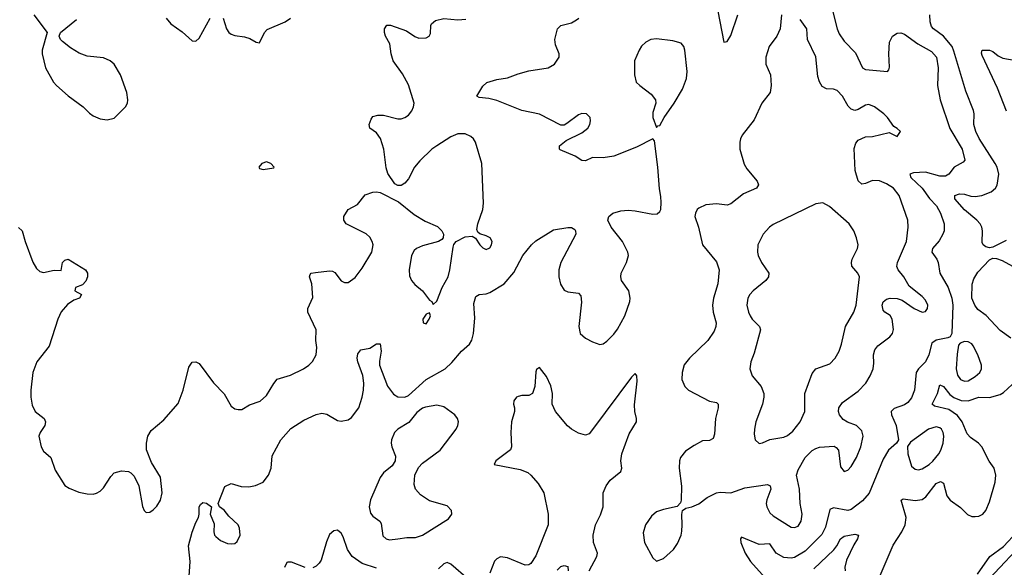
# Model space of a CAD drawing. Header units: inches. Extents: x 1550315 to 1685896, y 510706 to 640504.
# Tile 32 of 256: x 1582856 to 1588414, y 522509 to 525602. Entities that reach past the tile are written whole.
import ezdxf

# ---------------------------------------------------------------- set-up
doc = ezdxf.new("R2010")
doc.units = ezdxf.units.IN
doc.header["$MEASUREMENT"] = 0
doc.layers.add('B5582', color=7, linetype='Continuous')

msp = doc.modelspace()

# ---------------------------------------------------------------- linework, layer by layer
at = {"layer": 'B5582', "color": 5}
for points, elevation in [([(1582936.5, 525630), (1583010.8, 525530), (1582983, 525430), (1582983, 525410), (1583001.6, 525330), (1583047.4, 525250), (1583064, 525230), (1583130, 525171.3), (1583214, 525110), (1583250, 525074.9), (1583270, 525059.3), (1583310, 525043), (1583350, 525037.3), (1583390, 525046.8), (1583452.7, 525110), (1583463.7, 525130), (1583467.3, 525150), (1583461.1, 525190), (1583425.6, 525290), (1583389.7, 525350), (1583366.6, 525370), (1583330, 525386.3), (1583236.6, 525396.6), (1583192.4, 525412.4), (1583143, 525443), (1583098, 525478), (1583087.3, 525490), (1583079.6, 525510), (1583086, 525530), (1583177.6, 525602.4)], 520), ([(1587156.3, 525630), (1587148.5, 525550), (1587130.4, 525510), (1587087.2, 525450), (1587067.4, 525390), (1587068.8, 525350), (1587094.6, 525290), (1587098.5, 525230), (1587092.9, 525190), (1587044.9, 525130), (1587002.6, 525037.4), (1586934, 524950), (1586924, 524930), (1586920.7, 524910), (1586922, 524870), (1586946.4, 524786.4), (1586959.9, 524759.9), (1587019.1, 524690), (1587026.8, 524670), (1587014.8, 524650), (1586942, 524618), (1586870, 524561.3), (1586850, 524554.3), (1586790, 524562.9), (1586730, 524556.2), (1586690, 524537.2), (1586681, 524530), (1586670.8, 524510), (1586667.3, 524490), (1586687.7, 524430), (1586710.5, 524330), (1586790, 524234), (1586804.9, 524190), (1586796.9, 524110), (1586773.1, 524030), (1586766.7, 523990), (1586770.3, 523950), (1586786.9, 523890), (1586786, 523870), (1586776.9, 523843.1), (1586740.4, 523790), (1586637.1, 523690), (1586607.5, 523652.5), (1586594.9, 523610), (1586593, 523570), (1586610.3, 523530.4), (1586630.7, 523510), (1586750, 523448), (1586790, 523439.1), (1586799.1, 523430), (1586799.3, 523410), (1586784.4, 523350), (1586778, 523262), (1586770, 523236), (1586750, 523225.1), (1586710, 523222.9), (1586663.7, 523196.3), (1586614.6, 523165.4), (1586586.4, 523130), (1586580.4, 523110), (1586578.7, 523070), (1586592.3, 522967.7), (1586590.8, 522889.2), (1586586.8, 522873.2), (1586566.8, 522853.2), (1586490, 522836.2), (1586450, 522821.6), (1586421.8, 522798.2), (1586388.2, 522750), (1586375.2, 522704.8), (1586383.8, 522650), (1586430, 522562), (1586450, 522544.7), (1586490, 522559.1), (1586546.6, 522610), (1586570, 522642.8), (1586589.6, 522690), (1586593.3, 522713.3), (1586596.2, 522750), (1586592.9, 522807.1), (1586598, 522830), (1586617.2, 522842.8), (1586650, 522850.7), (1586690, 522868), (1586737, 522903), (1586789.8, 522930.2), (1586810, 522934.3), (1586870.3, 522930.3), (1586950, 522957.4), (1587077.6, 522977.6), (1587092, 522970), (1587095.6, 522950), (1587073.4, 522890), (1587070.2, 522870), (1587072.7, 522850), (1587090, 522817.1), (1587110, 522799.5), (1587210, 522735.3), (1587230, 522733.7), (1587250, 522742), (1587268.2, 522770), (1587272.1, 522810), (1587261.5, 522870), (1587258.9, 522950), (1587240.3, 523030), (1587250, 523059.3), (1587289.8, 523130), (1587330, 523168.2), (1587350, 523181.1), (1587370, 523188.3), (1587453.2, 523193.2), (1587465.8, 523185.8), (1587477.4, 523170), (1587490, 523076), (1587510, 523050.6), (1587530, 523057.1), (1587550, 523079.1), (1587579.1, 523130), (1587604.2, 523190), (1587616.8, 523250), (1587610, 523280.9), (1587579.5, 523310), (1587528.9, 523328.9), (1587503.6, 523343.6), (1587483.5, 523370), (1587478.7, 523390), (1587480.9, 523410), (1587500.6, 523439.4), (1587590, 523503.2), (1587633.1, 523550), (1587657.6, 523590), (1587673.3, 523630), (1587677.4, 523662.6), (1587675.8, 523710), (1587683, 523737), (1587700.8, 523759.2), (1587767.8, 523810), (1587783, 523830), (1587788.5, 523851.6), (1587780.3, 523910), (1587770, 523931.2), (1587739.5, 523950), (1587730, 523960.9), (1587723.9, 523990), (1587730.9, 524009.1), (1587750, 524023.6), (1587770, 524029.1), (1587810, 524028.2), (1587837.6, 524017.6), (1587905.5, 523970), (1587950, 523950.4), (1587970, 523953.4), (1587980.5, 523970), (1587982, 523990), (1587970, 524017.6), (1587950, 524038.9), (1587877, 524097), (1587846.6, 524150), (1587814, 524190), (1587808, 524208), (1587811.8, 524230), (1587862.2, 524350), (1587870.9, 524430.9), (1587869.8, 524470), (1587821.4, 524610), (1587788.5, 524650), (1587750, 524675.4), (1587710, 524692.8), (1587670, 524694.8), (1587630, 524676.8), (1587610, 524672.8), (1587590, 524691.6), (1587571.4, 524750), (1587565.9, 524874.1), (1587575.2, 524904.8), (1587590, 524922.4), (1587630, 524940.4), (1587670, 524943), (1587764.7, 524964.7), (1587810, 524942), (1587828, 524970), (1587810, 524988), (1587790, 524998), (1587754, 525050), (1587734, 525070), (1587682, 525110), (1587650, 525123.1), (1587630, 525118.5), (1587590, 525094.7), (1587570, 525089.7), (1587550, 525096.4), (1587533.4, 525113.4), (1587501.5, 525170), (1587470, 525202), (1587450, 525209.7), (1587410, 525210.9), (1587385, 525225), (1587370.5, 525250.5), (1587362.1, 525282.1), (1587350, 525392.7), (1587303.6, 525490), (1587299.3, 525550), (1587262.3, 525602.3)], 460), ([(1586796.2, 525650), (1586830, 525475.3), (1586850, 525479.3), (1586870, 525512.7), (1586910, 525629.3)], 440), ([(1587445.6, 525645.6), (1587469.9, 525549.9), (1587482, 525522), (1587510, 525480.4), (1587574.5, 525414.5), (1587614, 525330), (1587630, 525321), (1587754.8, 525310), (1587762, 525318), (1587766, 525334), (1587762.7, 525410), (1587765.7, 525474.3), (1587782.6, 525510), (1587810, 525525.7), (1587830, 525527.2), (1587850, 525519.7), (1587925.3, 525465.3), (1588002.6, 525422.6), (1588031.6, 525390), (1588040.3, 525330), (1588036.5, 525230), (1588051.6, 525150), (1588106.9, 524986.9), (1588175.3, 524870), (1588191, 524809), (1588182.7, 524797.3), (1588131.4, 524768.6), (1588101.7, 524730), (1588082.3, 524717.7), (1588050, 524717.6), (1587970, 524741.7), (1587902.1, 524737.9), (1587881.1, 524730), (1587887.3, 524710), (1587950.6, 524650.6), (1587991.7, 524591.7), (1588030.6, 524550), (1588053.8, 524510), (1588075, 524450), (1588075.3, 524410), (1588068, 524390), (1588046.9, 524353.1), (1588009, 524310), (1588004.8, 524290), (1588032.7, 524250), (1588040.7, 524230), (1588050.7, 524170), (1588097, 524090), (1588118.7, 524030), (1588123.6, 523990), (1588118.7, 523830), (1588108.4, 523811.6), (1588095.3, 523804.7), (1588028.6, 523791.4), (1588004.6, 523775.4), (1587987.4, 523710), (1587970, 523670.3), (1587929.7, 523630), (1587916, 523610), (1587908, 523510), (1587890, 523466.3), (1587870, 523440.8), (1587850, 523426), (1587793.2, 523406.8), (1587775.1, 523390), (1587777.3, 523370), (1587802.9, 523310), (1587817.6, 523230), (1587805.6, 523210), (1587760.8, 523170), (1587730, 523120.3), (1587652.1, 522927.9), (1587614.5, 522885.5), (1587550, 522835.4), (1587530, 522829.3), (1587450, 522845.4), (1587430, 522835.6), (1587405, 522735), (1587384.6, 522695.4), (1587290, 522600.1), (1587230, 522565.2), (1587210, 522560.4), (1587170, 522564.6), (1587125.9, 522590), (1587090, 522641.6), (1587030, 522638.3), (1586930, 522679.1), (1586925.4, 522670), (1586926.5, 522650), (1586951.1, 522590), (1586982.1, 522542.1), (1587064.1, 522450)], 440), ([(1588424.1, 524355.9), (1588350, 524317.4), (1588330, 524314), (1588310, 524318.3), (1588295.1, 524330), (1588290, 524344), (1588291.6, 524410), (1588287.6, 524430), (1588277.2, 524450), (1588259.8, 524470), (1588190, 524527.6), (1588134.4, 524590), (1588135.4, 524610), (1588161.5, 524618.5), (1588190, 524617.6), (1588225.7, 524605.7), (1588250, 524603.1), (1588288, 524610), (1588339.2, 524630), (1588363.5, 524650), (1588373, 524667), (1588382.5, 524730), (1588373.2, 524770), (1588363, 524790), (1588271.7, 524931.7), (1588252.5, 524970), (1588242.4, 525010), (1588243.7, 525070), (1588239.8, 525090), (1588197.8, 525197.8), (1588130, 525424.7), (1588118.9, 525450), (1588070, 525508.9), (1588015.2, 525550), (1588003.6, 525563.6), (1587995.7, 525590), (1587993.2, 525630)], 420), ([(1582850, 524428), (1582870, 524410.5), (1582887.1, 524350), (1582930, 524232.7), (1582950, 524196.4), (1582970, 524180.3), (1582990, 524174.9), (1583050, 524186.7), (1583090, 524184.7), (1583097.4, 524230), (1583110, 524243.7), (1583130, 524250.2), (1583227, 524190), (1583238.7, 524170), (1583238.9, 524150), (1583230, 524124.8), (1583210, 524105.4), (1583170.6, 524089.4), (1583168, 524070), (1583204.9, 524050), (1583193.4, 524030), (1583162, 524018), (1583125.8, 523994.2), (1583090, 523952.6), (1583070.8, 523910), (1583021.6, 523758.4), (1582953.2, 523670), (1582930.9, 523610), (1582918.1, 523510), (1582918.7, 523470), (1582925.9, 523425.9), (1582942.7, 523390), (1582993.7, 523350), (1583001.7, 523330), (1582997.4, 523310), (1582972.2, 523270), (1582964.9, 523250), (1582976.4, 523190), (1582990, 523164.9), (1583032.7, 523130), (1583057.1, 523057.1), (1583111.8, 522971.8), (1583135.3, 522955.3), (1583190, 522933), (1583236.5, 522923.5), (1583270, 522922.8), (1583290, 522927.3), (1583310, 522938.8), (1583330, 522958.8), (1583370, 523022.8), (1583390, 523042), (1583430, 523054.9), (1583470, 523050.4), (1583482.8, 523042.8), (1583503.1, 523023.1), (1583528.4, 522970), (1583550, 522852), (1583558.8, 522830), (1583570, 522818.8), (1583590, 522820.7), (1583610, 522833.4), (1583630, 522854), (1583651.8, 522888.2), (1583659.7, 522930), (1583650, 523019), (1583600.5, 523100.5), (1583572.8, 523172.8), (1583571.1, 523210), (1583579.8, 523250), (1583598, 523282), (1583670, 523341.3), (1583750, 523435.3), (1583778, 523510), (1583810, 523639.1), (1583830, 523668.2), (1583850, 523670.4), (1583870, 523659.5), (1583950.6, 523550.6), (1584009.5, 523489.5), (1584050, 523419.5), (1584070, 523404), (1584090, 523399.6), (1584110, 523401.1), (1584153.1, 523426.9), (1584212.8, 523447.2), (1584250, 523479.5), (1584290, 523546.7), (1584310, 523571.8), (1584385.2, 523594.8), (1584457.6, 523630), (1584488.3, 523650), (1584509.1, 523670.9), (1584528.7, 523710), (1584532.9, 523750), (1584526.8, 523790), (1584528.7, 523850), (1584482.3, 523950), (1584482.6, 523970), (1584510, 524034), (1584505, 524110), (1584492.6, 524150), (1584496.1, 524163.9), (1584500.9, 524170), (1584525, 524175), (1584604.2, 524184.2), (1584622, 524182), (1584634.5, 524174.5), (1584670, 524127.4), (1584690, 524117), (1584710, 524117), (1584750, 524146.7), (1584790, 524198.4), (1584843.1, 524290), (1584850.9, 524330), (1584846, 524350), (1584833.2, 524373.2), (1584811.8, 524391.8), (1584699.3, 524450), (1584686.6, 524470), (1584686.6, 524490), (1584709.4, 524530), (1584762, 524558), (1584806.7, 524613.3), (1584850, 524628.2), (1584870.5, 524630.5), (1584890, 524625.5), (1584994, 524574), (1585082, 524502), (1585144.1, 524464.1), (1585213.6, 524433.6), (1585239.1, 524410), (1585247.7, 524390), (1585247.3, 524370), (1585239, 524361), (1585221, 524350), (1585130, 524325.3), (1585095.5, 524310), (1585082.2, 524297.8), (1585067.3, 524270), (1585054, 524190), (1585055.6, 524155.6), (1585068.5, 524130), (1585087.4, 524107.4), (1585130.6, 524070), (1585170, 524018), (1585182, 524010), (1585190, 523994), (1585210, 524012), (1585240.5, 524090), (1585274.8, 524150), (1585285, 524190), (1585303, 524317), (1585307.3, 524332.7), (1585319.3, 524350), (1585370, 524374.9), (1585410, 524378.8), (1585428.2, 524368.2), (1585453.4, 524330), (1585470, 524313.4), (1585490, 524304.4), (1585510, 524314), (1585519.6, 524330), (1585522.9, 524350), (1585512.7, 524370), (1585490, 524382), (1585452.7, 524392.7), (1585442, 524402), (1585437.2, 524417.2), (1585441.6, 524450), (1585469.8, 524530), (1585474.6, 524565.4), (1585463.9, 524790), (1585429.6, 524910), (1585418.4, 524930), (1585403.1, 524943.1), (1585370, 524957.2), (1585330, 524957.6), (1585290, 524941), (1585210.4, 524890), (1585183.1, 524870), (1585114.4, 524805.6), (1585084.9, 524770), (1585050, 524702.7), (1585030, 524679.3), (1585010, 524665.2), (1584990, 524665.2), (1584974.5, 524674.5), (1584934, 524734), (1584924.9, 524764.9), (1584910.8, 524870), (1584891.9, 524931.9), (1584870, 524964), (1584832, 524990), (1584829.5, 525010), (1584840.5, 525039.5), (1584850, 525054.8), (1584876.9, 525063.1), (1584910, 525062.6), (1584990, 525042), (1585010, 525042.4), (1585030, 525049.1), (1585050, 525063.6), (1585070, 525087), (1585079.8, 525110), (1585082.4, 525130), (1585050, 525234), (1585016.2, 525296.2), (1584964.5, 525370), (1584952.3, 525410), (1584945.6, 525465.6), (1584920.5, 525510), (1584914.7, 525530), (1584915.6, 525550), (1584928.5, 525571.5), (1584950, 525572), (1585039.4, 525539.4), (1585087.5, 525507.5), (1585110, 525498.3), (1585150, 525499.5), (1585167, 525510), (1585175.1, 525525), (1585176.3, 525570), (1585180.6, 525579.4), (1585202.7, 525597.3), (1585250, 525609.2), (1585330, 525602.2), (1585374.1, 525605.9)], 480), ([(1583682.4, 525610), (1583710, 525578.5), (1583773.4, 525533.4), (1583830, 525483), (1583850, 525480.7), (1583870, 525497.3), (1583931.6, 525610)], 520), ([(1583811.7, 522430), (1583817.7, 522542.3), (1583808.5, 522630), (1583830, 522708.2), (1583850, 522763), (1583865.1, 522790), (1583869.7, 522810), (1583869.6, 522850.4), (1583876.5, 522863.5), (1583890, 522874.8), (1583910, 522870.8), (1583938, 522850), (1583930.8, 522810), (1583954.7, 522754.7), (1583951.6, 522710), (1583956, 522690), (1583962.5, 522682.5), (1583990, 522660.7), (1584030, 522644), (1584050, 522641.1), (1584070, 522644.4), (1584084.6, 522655.4), (1584099.8, 522690), (1584097.2, 522730), (1584089.8, 522749.8), (1584037.3, 522797.3), (1584010, 522831.3), (1583984, 522850), (1583979.3, 522859.3), (1583977, 522870), (1584014.5, 522965.5), (1584050, 522982), (1584106.1, 522966.1), (1584150, 522963.5), (1584187.9, 522972.1), (1584229.8, 522990.2), (1584260.5, 523030), (1584274.7, 523070), (1584282, 523138), (1584329.6, 523230), (1584387.3, 523292.7), (1584459.3, 523340.7), (1584530, 523372), (1584561, 523379), (1584590, 523374.4), (1584650, 523339), (1584670, 523333.8), (1584710, 523341.3), (1584730, 523354.9), (1584770, 523410.3), (1584789.9, 523470), (1584797.2, 523510), (1584798.8, 523550), (1584793.3, 523593.3), (1584764, 523670), (1584760.5, 523690), (1584764.2, 523715.8), (1584782.5, 523737.5), (1584832.8, 523747.2), (1584870, 523770.7), (1584890, 523771), (1584896.5, 523730), (1584886.6, 523673.4), (1584887.7, 523650), (1584932.9, 523532.9), (1584966.2, 523486.2), (1584990, 523472.4), (1585029.6, 523470.4), (1585050, 523480.5), (1585149.7, 523570), (1585256.9, 523630), (1585294.5, 523665.5), (1585350, 523730.3), (1585395.6, 523770), (1585407.6, 523792.4), (1585418, 523830), (1585424.4, 523915.6), (1585420.3, 523999.7), (1585430, 524038), (1585449.8, 524050.2), (1585490, 524054), (1585510, 524061.5), (1585590.5, 524109.5), (1585644.9, 524175), (1585695.6, 524270), (1585744.8, 524330), (1585770, 524352.9), (1585870, 524416), (1585950, 524428.7), (1585970, 524428.4), (1585990, 524416.3), (1585994.4, 524410), (1585994.9, 524390), (1585910.2, 524229.8), (1585898.9, 524190), (1585900.2, 524150), (1585908.2, 524108.2), (1585930, 524074.4), (1585950, 524064.6), (1586010, 524057), (1586023.4, 524043.4), (1586026.7, 524006.7), (1586012, 523870), (1586019.1, 523830), (1586050, 523803), (1586090, 523782), (1586130, 523767.7), (1586150, 523770.6), (1586170, 523785.5), (1586210, 523826.4), (1586230, 523854.4), (1586272.9, 523930), (1586299.8, 524010), (1586302.7, 524030), (1586295.4, 524070), (1586254, 524130), (1586249.6, 524150), (1586251.8, 524170), (1586280.7, 524230), (1586292, 524270), (1586289.4, 524290), (1586258.4, 524350), (1586195.1, 524430), (1586176, 524470), (1586181.2, 524490), (1586204, 524510), (1586250, 524523), (1586290, 524526), (1586330, 524522.4), (1586430, 524503), (1586454.5, 524505.5), (1586470, 524518), (1586475.1, 524530), (1586478, 524570), (1586475.6, 524604.4), (1586467.3, 524647.3), (1586457.4, 524770), (1586438.6, 524918.6), (1586430, 524928.7), (1586338.3, 524881.7), (1586209, 524831), (1586150, 524822), (1586090, 524823.7), (1586050, 524805.1), (1586030, 524807.6), (1585991.9, 524831.9), (1585907.6, 524867.6), (1585904, 524870), (1585902.7, 524890), (1585940.1, 524919.9), (1586030, 524962.6), (1586062.4, 524990), (1586075.1, 525010), (1586079.1, 525030), (1586075.4, 525050), (1586055.1, 525070), (1586030, 525072.8), (1586010, 525065.4), (1585945.1, 525014.9), (1585930, 525006), (1585910, 525006), (1585790, 525068.7), (1585689.9, 525089.9), (1585550, 525145.7), (1585503.6, 525156.4), (1585450, 525162), (1585437.2, 525170), (1585470, 525226), (1585492.3, 525247.7), (1585550, 525263.7), (1585610, 525273.8), (1585670, 525297), (1585730, 525313.7), (1585839, 525330), (1585875.1, 525350), (1585900.5, 525390), (1585901.6, 525410), (1585880.7, 525460.7), (1585876.3, 525490), (1585891.6, 525550), (1585909.8, 525570.2), (1585970, 525584.4), (1585999.6, 525600.4), (1586011.5, 525610)], 460), ([(1584004.4, 525610), (1584024.2, 525550), (1584037.1, 525530), (1584050, 525519.5), (1584070, 525512.4), (1584125.7, 525505.7), (1584155.3, 525495.3), (1584190, 525476), (1584210, 525472), (1584237.6, 525530), (1584253.8, 525546.2), (1584355.1, 525590), (1584384.2, 525610)], 520), ([(1588426.4, 525086.4), (1588374.9, 525214.9), (1588290, 525399.3), (1588286.1, 525413.9), (1588289.6, 525430.4), (1588330.6, 525430.6), (1588350, 525422.8), (1588378.8, 525398.8), (1588405.1, 525385.1), (1588470, 525373.2)], 380), ([(1588450, 523803.1), (1588390, 523846.9), (1588311.9, 523931.9), (1588265.3, 523965.3), (1588247.5, 523990), (1588231.3, 524030), (1588232.4, 524107.6), (1588242, 524138), (1588263.9, 524176.1), (1588330, 524244.9), (1588350, 524254.9), (1588370, 524252.7), (1588401.3, 524241.3), (1588460.7, 524210)], 420), ([(1586071, 522490), (1586114.3, 522570), (1586116.9, 522590), (1586095.6, 522650), (1586092.9, 522690), (1586106.8, 522750), (1586134.2, 522805.8), (1586149.4, 522850), (1586150.2, 522930), (1586165.8, 522970), (1586190, 523001.7), (1586250.3, 523050), (1586255.2, 523070), (1586249.2, 523110), (1586254.2, 523150), (1586296.3, 523263.7), (1586337, 523330), (1586338.7, 523350), (1586328.9, 523390), (1586326.9, 523426.9), (1586341.3, 523561.3), (1586340.5, 523590), (1586330, 523604), (1586310, 523583.8), (1586090, 523286.7), (1586070, 523263.7), (1586050, 523255.3), (1586010, 523266.3), (1585970, 523290.2), (1585948.5, 523308.5), (1585881.1, 523390), (1585861.3, 523430), (1585862.8, 523490), (1585854.5, 523534.5), (1585830, 523586), (1585790, 523638), (1585774, 523626), (1585770, 523614), (1585764.7, 523530), (1585750, 523490.8), (1585730, 523480.5), (1585690, 523480.4), (1585670, 523474.4), (1585661.2, 523470), (1585645.2, 523450), (1585642.7, 523430), (1585649.3, 523410), (1585649.4, 523390), (1585631.6, 523330), (1585628.3, 523270), (1585631.8, 523190), (1585627.5, 523172.5), (1585543.7, 523110), (1585534, 523090), (1585681.1, 523061.1), (1585724.1, 523044.1), (1585742.3, 523030), (1585782.4, 522982.4), (1585814.6, 522930), (1585838.3, 522810), (1585838.5, 522750), (1585770, 522574.8), (1585740.9, 522530), (1585730, 522522.4), (1585710, 522520.4), (1585610, 522562.3), (1585570, 522567.6), (1585550, 522557.4), (1585536.6, 522543.4), (1585510, 522476.3)], 440), ([(1587696.5, 522423.5), (1587786.1, 522633.9), (1587835.2, 522710), (1587854.5, 522750), (1587860.5, 522790), (1587831.4, 522888.6), (1587843.2, 522896.8), (1587910, 522885.8), (1587950, 522891.3), (1587972, 522908), (1588030, 522982), (1588054.6, 522994.6), (1588070, 522984.9), (1588090, 522913.4), (1588107.6, 522887.6), (1588167, 522847), (1588206.6, 522806.6), (1588230, 522796.9), (1588250, 522795.8), (1588270, 522798.6), (1588292.6, 522810), (1588310, 522830.4), (1588330, 522879.3), (1588362.2, 522990), (1588367, 523030), (1588356, 523070), (1588328.5, 523108.5), (1588287.1, 523190), (1588267.8, 523210), (1588222.4, 523242.4), (1588203.8, 523263.8), (1588176, 523330), (1588150, 523366.6), (1588100.6, 523400.6), (1588020.2, 523420.2), (1588006.2, 523430), (1588036.1, 523490), (1588050, 523539.3), (1588070, 523530.3), (1588105.9, 523485.9), (1588128.5, 523468.5), (1588170, 523451.7), (1588210.7, 523449.3), (1588270, 523469.6), (1588330, 523467.5), (1588390, 523485.2), (1588410, 523497.2), (1588459, 523541)], 420), ([(1584870, 522504.7), (1584790, 522530.7), (1584731.9, 522570), (1584706.2, 522610), (1584681.4, 522681.4), (1584670, 522702), (1584650, 522719.1), (1584630, 522714.9), (1584605.8, 522694.2), (1584587.4, 522652.6), (1584557.8, 522550), (1584547.4, 522532.6), (1584530, 522516), (1584510, 522506.7)], 440), ([(1587339.7, 522500.3), (1587452.1, 522607.9), (1587469.3, 522630), (1587490, 522670.2), (1587510, 522685.1), (1587570, 522695.8), (1587590.3, 522690), (1587585.2, 522670), (1587564.2, 522635.8), (1587523.4, 522550), (1587513.8, 522510), (1587515.5, 522490)], 420), ([(1588262.1, 522470), (1588332.9, 522570), (1588410, 522626), (1588487.6, 522710)], 380), ([(1588330, 522446.9), (1588536.5, 522663.5)], 360), ([(1584468.4, 522508.4), (1584390, 522538), (1584370, 522539.1), (1584364.4, 522535.6), (1584351.7, 522508.3)], 440), ([(1585390, 522440.3), (1585290, 522526.2), (1585270, 522535.6), (1585250, 522529.2), (1585219.4, 522500.6)], 440), ([(1585890, 522493.1), (1585910, 522513.1), (1585930, 522520.3), (1585950, 522513), (1585953, 522490)], 420)]:
    msp.add_lwpolyline(points, dxfattribs=dict(at, elevation=elevation))
for points, elevation in [([(1586450, 525494), (1586419.1, 525490), (1586390, 525475.9), (1586366.9, 525453.1), (1586352, 525430), (1586327.5, 525370), (1586326.7, 525290), (1586336, 525250), (1586355.8, 525230), (1586421.3, 525181.3), (1586444.4, 525150), (1586446.4, 525130), (1586430, 525078), (1586430.5, 525050.5), (1586450, 524994), (1586458, 525002), (1586470, 525004.7), (1586494.5, 525050), (1586550, 525130.4), (1586597.6, 525210), (1586620.8, 525270), (1586623.5, 525310), (1586609.8, 525429.8), (1586604.2, 525450), (1586590, 525469.5), (1586543.5, 525483.5)], 460), ([(1584250, 524799.3), (1584222, 524790), (1584206.8, 524770), (1584210, 524762), (1584230, 524756), (1584290, 524764.7), (1584292.7, 524770), (1584274, 524790)], 520), ([(1587390, 524568.2), (1587350, 524562.6), (1587110, 524445.1), (1587089.3, 524430.7), (1587053.4, 524390), (1587023.1, 524330), (1587020.2, 524290), (1587025.5, 524270), (1587043.2, 524230), (1587084, 524170), (1587082.7, 524150), (1587067.6, 524130), (1586995.6, 524070), (1586978.5, 524050), (1586967.1, 524030), (1586961.1, 523990), (1586969.3, 523950), (1586978.6, 523930), (1586991.4, 523910), (1587031.4, 523870), (1587038.2, 523850), (1587001.4, 523718.6), (1586983.2, 523670), (1586977.7, 523630), (1586990.3, 523590), (1587041.2, 523530), (1587056.6, 523490), (1587057.4, 523470), (1587048.8, 523431.2), (1587011.4, 523330), (1587003.2, 523290), (1587002, 523262), (1587007.2, 523230), (1587030, 523208.7), (1587050, 523212.2), (1587090, 523230.3), (1587170, 523245), (1587190, 523253.8), (1587221, 523279), (1587261.4, 523330), (1587288.9, 523390), (1587288.7, 523490), (1587330, 523604.4), (1587350.5, 523629.5), (1587430, 523658.5), (1587459.8, 523690), (1587481.2, 523730), (1587495.3, 523770), (1587516.8, 523870), (1587564, 523950), (1587578.6, 523990), (1587596.1, 524150), (1587587.1, 524170), (1587554.2, 524210), (1587551.6, 524230), (1587555.9, 524250), (1587586, 524310), (1587588.4, 524330), (1587580.4, 524370), (1587565.1, 524410), (1587538, 524450), (1587427.1, 524547.1)], 480), ([(1585170, 523946), (1585150, 523938), (1585132, 523910), (1585134, 523890), (1585150, 523884.7), (1585168, 523910), (1585175.3, 523930)], 480), ([(1588190, 523784.2), (1588164.2, 523775.8), (1588155.8, 523764.2), (1588147.8, 523712.2), (1588143.2, 523630), (1588150, 523594.9), (1588167.2, 523570), (1588190, 523560.6), (1588210, 523562.3), (1588250, 523586), (1588275.4, 523610), (1588284.8, 523630), (1588285.1, 523650), (1588264.8, 523710), (1588239.2, 523759.2), (1588230, 523771.5), (1588210, 523783)], 440), ([(1585210, 523424.2), (1585146.1, 523413.9), (1585130, 523407.3), (1585097, 523383), (1585052.7, 523327.3), (1584990.6, 523290), (1584972.4, 523270), (1584955.6, 523230), (1584952.9, 523210), (1584956, 523190), (1584977.4, 523137.4), (1584975.6, 523110), (1584957.7, 523082.3), (1584910, 523042.4), (1584890, 523016.2), (1584836.9, 522890), (1584829.1, 522850), (1584835.9, 522815.9), (1584850, 522798.7), (1584888.5, 522770), (1584897, 522757), (1584906.7, 522686.7), (1584924, 522670), (1584944, 522664), (1584990, 522669.1), (1585042, 522678), (1585090, 522677.8), (1585129.4, 522690), (1585276.4, 522783.6), (1585296, 522810), (1585292.7, 522830), (1585270, 522857), (1585170, 522884), (1585117.7, 522917.7), (1585090.9, 522950), (1585082.9, 522977.1), (1585087.3, 523030), (1585108, 523072), (1585130, 523096.5), (1585230, 523171.7), (1585319.2, 523290), (1585328.4, 523310), (1585332.8, 523330), (1585327.8, 523350), (1585311.6, 523370), (1585250, 523416.1)], 460), ([(1588030, 523301.8), (1587986, 523290), (1587884, 523216), (1587868.3, 523191.7), (1587868.9, 523150), (1587890, 523080.5), (1587910, 523063.1), (1587930, 523059.5), (1587950, 523064.9), (1587990, 523090.3), (1588010, 523109.1), (1588045.1, 523150), (1588056.4, 523170), (1588068.8, 523210), (1588072.4, 523250), (1588069.7, 523270), (1588058.9, 523290), (1588050, 523296.8)], 440)]:
    msp.add_lwpolyline(points, close=True, dxfattribs=dict(at, elevation=elevation))

doc.saveas('drawing.dxf')
